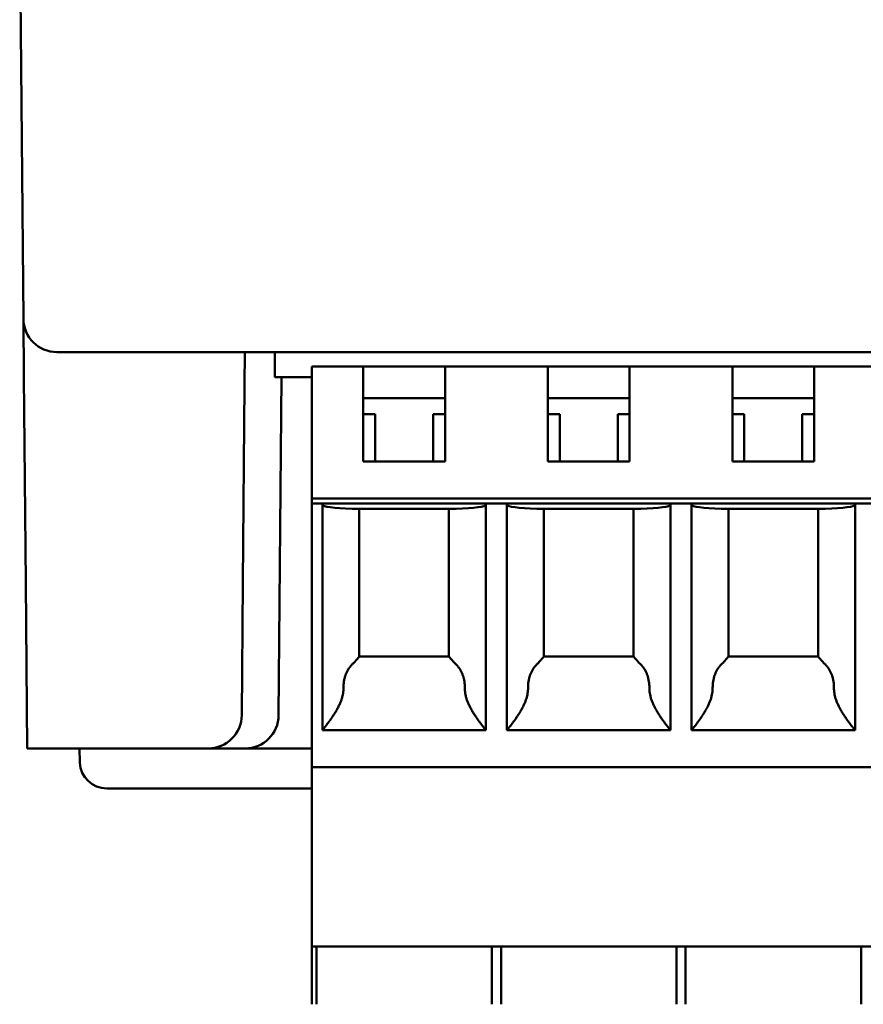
# Model space of a CAD drawing. Header units: inches. Extents: x 1.3 to 23.1, y 0.4 to 18.6.
# Tile 12 of 17: x 9.926 to 10.556, y 12.673 to 13.408. Entities that reach past the tile are written whole.
import ezdxf

# ---------------------------------------------------------------- set-up
doc = ezdxf.new("R2010")
doc.units = ezdxf.units.IN
doc.header["$LTSCALE"] = 0.8
doc.header["$MEASUREMENT"] = 0
doc.layers.add('Visible (ANSI)', color=7, linetype='Continuous', lineweight=50)

msp = doc.modelspace()

# ---------------------------------------------------------------- linework, layer by layer
at = {"layer": 'Visible (ANSI)'}
for p, q in [((9.9259, 13.50403), (9.92869, 13.18482)), ((9.92869, 13.18482), (9.92907, 13.14174)), ((9.97869, 13.16003), (9.95369, 13.16003)), ((9.97869, 13.16003), (11.13612, 13.16003)), ((10.09382, 13.13525), (10.09404, 13.16003)), ((10.11646, 13.16003), (10.11646, 13.14133)), ((10.14402, 13.1492), (10.1824, 13.1492)), ((10.14402, 13.1492), (10.14402, 13.13739)), ((10.1824, 13.1492), (10.24343, 13.1492)), ((10.1824, 13.13739), (10.1824, 13.1492)), ((10.24343, 13.1492), (10.3202, 13.1492)), ((10.24343, 13.1492), (10.24343, 13.13739)), ((10.3202, 13.1492), (10.38122, 13.1492)), ((10.3202, 13.13739), (10.3202, 13.1492)), ((10.45799, 13.1492), (10.38122, 13.1492)), ((10.38122, 13.1492), (10.38122, 13.13739)), ((10.45799, 13.1492), (10.51902, 13.1492)), ((10.45799, 13.13739), (10.45799, 13.1492)), ((10.51902, 13.1492), (10.56132, 13.1492)), ((10.51902, 13.1492), (10.51902, 13.13739)), ((9.93041, 12.98794), (9.92907, 13.14174)), ((10.11646, 13.14133), (10.14402, 13.14133)), ((10.11923, 12.88882), (10.12144, 13.14133)), ((10.14402, 13.05077), (10.14402, 13.13739)), ((10.1824, 13.07833), (10.1824, 13.13739)), ((10.24343, 13.13739), (10.24343, 13.07833)), ((10.3202, 13.07833), (10.3202, 13.13739)), ((10.38122, 13.13739), (10.38122, 13.07833)), ((10.45799, 13.07833), (10.45799, 13.13739)), ((10.51902, 13.13739), (10.51902, 13.07833)), ((10.09254, 12.98794), (10.09382, 13.13525)), ((10.24343, 13.12558), (10.1824, 13.12558)), ((10.38122, 13.12558), (10.3202, 13.12558)), ((10.51902, 13.12558), (10.45799, 13.12558)), ((10.19126, 13.11377), (10.1824, 13.11377)), ((10.19126, 13.11377), (10.19126, 13.07833)), ((10.24343, 13.11377), (10.23457, 13.11377)), ((10.23457, 13.07833), (10.23457, 13.11377)), ((10.32906, 13.11377), (10.3202, 13.11377)), ((10.32906, 13.11377), (10.32906, 13.07833)), ((10.38122, 13.11377), (10.37236, 13.11377)), ((10.37236, 13.07833), (10.37236, 13.11377)), ((10.46685, 13.11377), (10.45799, 13.11377)), ((10.46685, 13.11377), (10.46685, 13.07833)), ((10.51902, 13.11377), (10.51016, 13.11377)), ((10.51016, 13.07833), (10.51016, 13.11377)), ((10.24343, 13.07833), (10.1824, 13.07833)), ((10.38122, 13.07833), (10.3202, 13.07833)), ((10.51902, 13.07833), (10.45799, 13.07833)), ((10.14402, 13.04684), (10.14402, 13.05077)), ((10.14402, 13.05077), (10.56132, 13.05077)), ((10.14402, 12.85786), (10.14402, 13.04684)), ((10.15189, 13.04684), (10.14402, 13.04684)), ((10.15189, 13.04684), (10.27394, 13.04684)), ((10.15189, 12.87755), (10.15189, 13.04684)), ((10.25173, 13.0429), (10.1741, 13.0429)), ((10.17945, 13.0429), (10.17945, 12.93266)), ((10.24638, 12.93266), (10.24638, 13.0429)), ((10.28969, 13.04684), (10.27394, 13.04684)), ((10.27394, 13.04684), (10.27394, 12.87755)), ((10.28969, 13.04684), (10.41173, 13.04684)), ((10.28969, 12.87755), (10.28969, 13.04684)), ((10.38952, 13.0429), (10.3119, 13.0429)), ((10.31725, 13.0429), (10.31725, 12.93266)), ((10.38417, 12.93266), (10.38417, 13.0429)), ((10.42748, 13.04684), (10.41173, 13.04684)), ((10.41173, 13.04684), (10.41173, 12.87755)), ((10.42748, 13.04684), (10.54953, 13.04684)), ((10.42748, 12.87755), (10.42748, 13.04684)), ((10.52732, 13.0429), (10.44969, 13.0429)), ((10.45504, 13.0429), (10.45504, 12.93266)), ((10.52197, 12.93266), (10.52197, 13.0429)), ((10.56132, 13.04684), (10.54953, 13.04684)), ((10.54953, 13.04684), (10.54953, 12.87755)), ((9.93149, 12.86403), (9.93041, 12.98794)), ((10.09254, 12.98794), (10.09167, 12.88882)), ((10.17945, 12.93266), (10.24638, 12.93266)), ((10.31725, 12.93266), (10.38417, 12.93266)), ((10.45504, 12.93266), (10.52197, 12.93266)), ((10.27394, 12.87755), (10.15189, 12.87755)), ((10.41173, 12.87755), (10.28969, 12.87755)), ((10.54953, 12.87755), (10.42748, 12.87755)), ((9.93149, 12.86403), (10.06668, 12.86403)), ((9.97085, 12.85334), (9.97047, 12.86403)), ((10.06668, 12.86403), (10.09423, 12.86403)), ((10.09423, 12.86403), (10.14402, 12.86403)), ((10.14402, 12.85786), (10.14402, 12.84999)), ((10.14402, 12.84999), (10.14402, 12.71613)), ((10.56132, 12.84999), (10.14402, 12.84999)), ((10.14402, 12.83403), (9.99084, 12.83403)), ((10.14402, 12.67282), (10.14402, 12.71613)), ((10.56132, 12.71613), (10.14402, 12.71613)), ((10.14743, 12.67282), (10.14743, 12.71613)), ((10.2784, 12.71613), (10.2784, 12.67282)), ((10.28523, 12.71613), (10.28523, 12.67282)), ((10.41619, 12.71613), (10.41619, 12.67282)), ((10.42302, 12.71613), (10.42302, 12.67282)), ((10.55399, 12.71613), (10.55399, 12.67282))]:
    msp.add_line(p, q, dxfattribs=at)
for centre, radius, start, end in [((9.95369, 13.18503), 0.025, 180.5, 270), ((10.06668, 12.88903), 0.025, 270, 359.5), ((10.09423, 12.88903), 0.025, 270, 359.5), ((9.99084, 12.85403), 0.02, 182, 270)]:
    msp.add_arc(centre, radius, start, end, dxfattribs=at)
for centre, start_param, end_param in [((10.19126, 13.04585), 0, 1.11977), ((10.23457, 13.04585), 2.021823, 3.141593), ((10.32906, 13.04585), 0, 1.11977), ((10.37236, 13.04585), 2.021823, 3.141593), ((10.46685, 13.04585), 0, 1.11977), ((10.51016, 13.04585), 2.021823, 3.141593)]:
    msp.add_ellipse(centre, major_axis=(-0.03937, 0), ratio=0.083333, start_param=start_param, end_param=end_param, dxfattribs=at)
for points, knots in [([(10.17945, 12.93266), (10.17945, 12.93264), (10.17944, 12.93262), (10.17941, 12.93258), (10.17939, 12.93255), (10.17935, 12.9325), (10.1793, 12.93243), (10.17925, 12.93237), (10.17919, 12.93229), (10.17911, 12.9322), (10.17903, 12.93211), (10.17894, 12.932), (10.17883, 12.93188), (10.17872, 12.93176), (10.1786, 12.93162), (10.17846, 12.93146), (10.17832, 12.9313), (10.17816, 12.93113), (10.17799, 12.93093), (10.17781, 12.93073), (10.17762, 12.93052), (10.17741, 12.93028), (10.1772, 12.93004), (10.17697, 12.92978), (10.17673, 12.9295), (10.17649, 12.92922), (10.17624, 12.92892), (10.17598, 12.9286)], [0, 0, 0, 0, 0.111111, 0.111111, 0.111111, 0.222222, 0.222222, 0.222222, 0.333333, 0.333333, 0.333333, 0.444444, 0.444444, 0.444444, 0.555556, 0.555556, 0.555556, 0.666667, 0.666667, 0.666667, 0.777778, 0.777778, 0.777778, 0.888889, 0.888889, 0.888889, 1, 1, 1, 1]), ([(10.24985, 12.9286), (10.24959, 12.92892), (10.24934, 12.92922), (10.24909, 12.9295), (10.24885, 12.92978), (10.24863, 12.93004), (10.24842, 12.93028), (10.24821, 12.93052), (10.24802, 12.93073), (10.24784, 12.93093), (10.24767, 12.93113), (10.24751, 12.9313), (10.24737, 12.93146), (10.24723, 12.93162), (10.24711, 12.93176), (10.247, 12.93188), (10.24689, 12.932), (10.2468, 12.93211), (10.24672, 12.9322), (10.24664, 12.93229), (10.24658, 12.93237), (10.24653, 12.93243), (10.24648, 12.9325), (10.24644, 12.93255), (10.24642, 12.93258), (10.24639, 12.93262), (10.24638, 12.93264), (10.24638, 12.93266)], [0, 0, 0, 0, 0.111111, 0.111111, 0.111111, 0.222222, 0.222222, 0.222222, 0.333333, 0.333333, 0.333333, 0.444444, 0.444444, 0.444444, 0.555556, 0.555556, 0.555556, 0.666667, 0.666667, 0.666667, 0.777778, 0.777778, 0.777778, 0.888889, 0.888889, 0.888889, 1, 1, 1, 1]), ([(10.31725, 12.93266), (10.31725, 12.93264), (10.31723, 12.93262), (10.31721, 12.93258), (10.31718, 12.93255), (10.31715, 12.9325), (10.3171, 12.93243), (10.31704, 12.93237), (10.31698, 12.93229), (10.3169, 12.9322), (10.31682, 12.93211), (10.31673, 12.932), (10.31663, 12.93188), (10.31652, 12.93176), (10.31639, 12.93162), (10.31625, 12.93146), (10.31611, 12.9313), (10.31596, 12.93113), (10.31578, 12.93093), (10.31561, 12.93073), (10.31542, 12.93052), (10.31521, 12.93028), (10.315, 12.93004), (10.31477, 12.92978), (10.31453, 12.9295), (10.31429, 12.92922), (10.31404, 12.92892), (10.31377, 12.9286)], [0, 0, 0, 0, 0.111111, 0.111111, 0.111111, 0.222222, 0.222222, 0.222222, 0.333333, 0.333333, 0.333333, 0.444444, 0.444444, 0.444444, 0.555556, 0.555556, 0.555556, 0.666667, 0.666667, 0.666667, 0.777778, 0.777778, 0.777778, 0.888889, 0.888889, 0.888889, 1, 1, 1, 1]), ([(10.38765, 12.9286), (10.38738, 12.92892), (10.38713, 12.92922), (10.38689, 12.9295), (10.38665, 12.92978), (10.38642, 12.93004), (10.38621, 12.93028), (10.386, 12.93052), (10.38581, 12.93073), (10.38564, 12.93093), (10.38546, 12.93113), (10.38531, 12.9313), (10.38517, 12.93146), (10.38503, 12.93162), (10.3849, 12.93176), (10.38479, 12.93188), (10.38469, 12.932), (10.38459, 12.93211), (10.38452, 12.9322), (10.38444, 12.93229), (10.38438, 12.93237), (10.38432, 12.93243), (10.38427, 12.9325), (10.38424, 12.93255), (10.38421, 12.93258), (10.38419, 12.93262), (10.38417, 12.93264), (10.38417, 12.93266)], [0, 0, 0, 0, 0.111111, 0.111111, 0.111111, 0.222222, 0.222222, 0.222222, 0.333333, 0.333333, 0.333333, 0.444444, 0.444444, 0.444444, 0.555556, 0.555556, 0.555556, 0.666667, 0.666667, 0.666667, 0.777778, 0.777778, 0.777778, 0.888889, 0.888889, 0.888889, 1, 1, 1, 1]), ([(10.45504, 12.93266), (10.45504, 12.93264), (10.45503, 12.93262), (10.455, 12.93258), (10.45498, 12.93255), (10.45494, 12.9325), (10.45489, 12.93243), (10.45484, 12.93237), (10.45478, 12.93229), (10.4547, 12.9322), (10.45462, 12.93211), (10.45453, 12.932), (10.45442, 12.93188), (10.45431, 12.93176), (10.45419, 12.93162), (10.45405, 12.93146), (10.45391, 12.9313), (10.45375, 12.93113), (10.45358, 12.93093), (10.4534, 12.93073), (10.45321, 12.93052), (10.453, 12.93028), (10.45279, 12.93004), (10.45257, 12.92978), (10.45232, 12.9295), (10.45208, 12.92922), (10.45183, 12.92892), (10.45157, 12.9286)], [0, 0, 0, 0, 0.111111, 0.111111, 0.111111, 0.222222, 0.222222, 0.222222, 0.333333, 0.333333, 0.333333, 0.444444, 0.444444, 0.444444, 0.555556, 0.555556, 0.555556, 0.666667, 0.666667, 0.666667, 0.777778, 0.777778, 0.777778, 0.888889, 0.888889, 0.888889, 1, 1, 1, 1]), ([(10.52544, 12.9286), (10.52518, 12.92892), (10.52493, 12.92922), (10.52469, 12.9295), (10.52444, 12.92978), (10.52422, 12.93004), (10.52401, 12.93028), (10.5238, 12.93052), (10.52361, 12.93073), (10.52343, 12.93093), (10.52326, 12.93113), (10.5231, 12.9313), (10.52296, 12.93146), (10.52282, 12.93162), (10.5227, 12.93176), (10.52259, 12.93188), (10.52248, 12.932), (10.52239, 12.93211), (10.52231, 12.9322), (10.52223, 12.93229), (10.52217, 12.93237), (10.52212, 12.93243), (10.52207, 12.9325), (10.52203, 12.93255), (10.52201, 12.93258), (10.52198, 12.93262), (10.52197, 12.93264), (10.52197, 12.93266)], [0, 0, 0, 0, 0.111111, 0.111111, 0.111111, 0.222222, 0.222222, 0.222222, 0.333333, 0.333333, 0.333333, 0.444444, 0.444444, 0.444444, 0.555556, 0.555556, 0.555556, 0.666667, 0.666667, 0.666667, 0.777778, 0.777778, 0.777778, 0.888889, 0.888889, 0.888889, 1, 1, 1, 1]), ([(10.17486, 12.92742), (10.17433, 12.92695), (10.17383, 12.92645), (10.17336, 12.92592), (10.17289, 12.92539), (10.17244, 12.92484), (10.17203, 12.92426), (10.17161, 12.92368), (10.17122, 12.92308), (10.17086, 12.92245), (10.1705, 12.92182), (10.17017, 12.92117), (10.16987, 12.9205), (10.16957, 12.91983), (10.1693, 12.91913), (10.16905, 12.91842), (10.16881, 12.91771), (10.1686, 12.91698), (10.16842, 12.91623), (10.16824, 12.91549), (10.16809, 12.91473), (10.16797, 12.91396), (10.16785, 12.91319), (10.16777, 12.91241), (10.16771, 12.91162), (10.16765, 12.91084), (10.16763, 12.91006), (10.16764, 12.90926)], [0, 0, 0, 0, 0.111111, 0.111111, 0.111111, 0.222222, 0.222222, 0.222222, 0.333333, 0.333333, 0.333333, 0.444444, 0.444444, 0.444444, 0.555556, 0.555556, 0.555556, 0.666667, 0.666667, 0.666667, 0.777778, 0.777778, 0.777778, 0.888889, 0.888889, 0.888889, 1, 1, 1, 1]), ([(10.25097, 12.92742), (10.2515, 12.92695), (10.252, 12.92645), (10.25247, 12.92592), (10.25294, 12.92539), (10.25339, 12.92484), (10.2538, 12.92426), (10.25422, 12.92368), (10.25461, 12.92308), (10.25497, 12.92245), (10.25533, 12.92182), (10.25566, 12.92117), (10.25596, 12.9205), (10.25626, 12.91983), (10.25653, 12.91913), (10.25678, 12.91842), (10.25702, 12.91771), (10.25723, 12.91698), (10.25741, 12.91623), (10.25759, 12.91549), (10.25774, 12.91473), (10.25786, 12.91396), (10.25798, 12.91319), (10.25806, 12.91241), (10.25812, 12.91162), (10.25817, 12.91084), (10.2582, 12.91005), (10.25819, 12.90926)], [0, 0, 0, 0, 0.111111, 0.111111, 0.111111, 0.222222, 0.222222, 0.222222, 0.333333, 0.333333, 0.333333, 0.444444, 0.444444, 0.444444, 0.555556, 0.555556, 0.555556, 0.666667, 0.666667, 0.666667, 0.777778, 0.777778, 0.777778, 0.888889, 0.888889, 0.888889, 1, 1, 1, 1]), ([(10.31265, 12.92742), (10.31212, 12.92695), (10.31163, 12.92645), (10.31115, 12.92592), (10.31068, 12.92539), (10.31024, 12.92484), (10.30982, 12.92426), (10.3094, 12.92368), (10.30902, 12.92308), (10.30866, 12.92245), (10.3083, 12.92182), (10.30796, 12.92117), (10.30766, 12.9205), (10.30736, 12.91983), (10.30709, 12.91913), (10.30685, 12.91842), (10.30661, 12.91771), (10.3064, 12.91698), (10.30622, 12.91623), (10.30604, 12.91549), (10.30589, 12.91473), (10.30577, 12.91396), (10.30565, 12.91319), (10.30556, 12.91241), (10.30551, 12.91162), (10.30545, 12.91084), (10.30543, 12.91006), (10.30543, 12.90926)], [0, 0, 0, 0, 0.111111, 0.111111, 0.111111, 0.222222, 0.222222, 0.222222, 0.333333, 0.333333, 0.333333, 0.444444, 0.444444, 0.444444, 0.555556, 0.555556, 0.555556, 0.666667, 0.666667, 0.666667, 0.777778, 0.777778, 0.777778, 0.888889, 0.888889, 0.888889, 1, 1, 1, 1]), ([(10.38877, 12.92742), (10.38929, 12.92695), (10.38979, 12.92645), (10.39027, 12.92592), (10.39074, 12.92539), (10.39118, 12.92484), (10.3916, 12.92426), (10.39202, 12.92368), (10.3924, 12.92308), (10.39276, 12.92245), (10.39312, 12.92182), (10.39345, 12.92117), (10.39376, 12.9205), (10.39406, 12.91983), (10.39433, 12.91913), (10.39457, 12.91842), (10.39481, 12.91771), (10.39502, 12.91698), (10.3952, 12.91623), (10.39538, 12.91549), (10.39553, 12.91473), (10.39565, 12.91396), (10.39577, 12.91319), (10.39586, 12.91241), (10.39591, 12.91162), (10.39597, 12.91084), (10.39599, 12.91005), (10.39599, 12.90926)], [0, 0, 0, 0, 0.111111, 0.111111, 0.111111, 0.222222, 0.222222, 0.222222, 0.333333, 0.333333, 0.333333, 0.444444, 0.444444, 0.444444, 0.555556, 0.555556, 0.555556, 0.666667, 0.666667, 0.666667, 0.777778, 0.777778, 0.777778, 0.888889, 0.888889, 0.888889, 1, 1, 1, 1]), ([(10.45045, 12.92742), (10.44992, 12.92695), (10.44942, 12.92645), (10.44895, 12.92592), (10.44848, 12.92539), (10.44803, 12.92484), (10.44762, 12.92426), (10.4472, 12.92368), (10.44681, 12.92308), (10.44645, 12.92245), (10.44609, 12.92182), (10.44576, 12.92117), (10.44546, 12.9205), (10.44516, 12.91983), (10.44489, 12.91913), (10.44464, 12.91842), (10.4444, 12.91771), (10.44419, 12.91698), (10.44401, 12.91623), (10.44383, 12.91549), (10.44368, 12.91473), (10.44356, 12.91396), (10.44344, 12.91319), (10.44336, 12.91241), (10.4433, 12.91162), (10.44325, 12.91084), (10.44322, 12.91006), (10.44323, 12.90926)], [0, 0, 0, 0, 0.111111, 0.111111, 0.111111, 0.222222, 0.222222, 0.222222, 0.333333, 0.333333, 0.333333, 0.444444, 0.444444, 0.444444, 0.555556, 0.555556, 0.555556, 0.666667, 0.666667, 0.666667, 0.777778, 0.777778, 0.777778, 0.888889, 0.888889, 0.888889, 1, 1, 1, 1]), ([(10.52656, 12.92742), (10.52709, 12.92695), (10.52759, 12.92645), (10.52806, 12.92592), (10.52853, 12.92539), (10.52898, 12.92484), (10.52939, 12.92426), (10.52981, 12.92368), (10.5302, 12.92308), (10.53056, 12.92245), (10.53092, 12.92182), (10.53125, 12.92117), (10.53155, 12.9205), (10.53185, 12.91983), (10.53212, 12.91913), (10.53237, 12.91842), (10.53261, 12.91771), (10.53282, 12.91698), (10.533, 12.91623), (10.53318, 12.91549), (10.53333, 12.91473), (10.53345, 12.91396), (10.53357, 12.91319), (10.53365, 12.91241), (10.53371, 12.91162), (10.53376, 12.91084), (10.53379, 12.91005), (10.53378, 12.90926)], [0, 0, 0, 0, 0.111111, 0.111111, 0.111111, 0.222222, 0.222222, 0.222222, 0.333333, 0.333333, 0.333333, 0.444444, 0.444444, 0.444444, 0.555556, 0.555556, 0.555556, 0.666667, 0.666667, 0.666667, 0.777778, 0.777778, 0.777778, 0.888889, 0.888889, 0.888889, 1, 1, 1, 1]), ([(10.16764, 12.90926), (10.16764, 12.9086), (10.16762, 12.90792), (10.16757, 12.90725), (10.16752, 12.90657), (10.16744, 12.90589), (10.16733, 12.90519), (10.16722, 12.9045), (10.16707, 12.90379), (10.16689, 12.90306), (10.16672, 12.90234), (10.1665, 12.90159), (10.16625, 12.90082), (10.166, 12.90005), (10.1657, 12.89926), (10.16537, 12.89844), (10.16504, 12.89763), (10.16466, 12.89679), (10.16425, 12.89593), (10.16383, 12.89508), (10.16338, 12.89421), (10.1629, 12.89335), (10.16242, 12.89248), (10.16192, 12.89162), (10.16141, 12.89079), (10.16089, 12.88995), (10.16038, 12.88914), (10.15986, 12.88836), (10.15935, 12.88759), (10.15885, 12.88685), (10.15837, 12.88616), (10.15789, 12.88547), (10.15743, 12.88482), (10.157, 12.88422), (10.15656, 12.88362), (10.15615, 12.88307), (10.15577, 12.88256), (10.15539, 12.88205), (10.15504, 12.88158), (10.15472, 12.88116), (10.1544, 12.88074), (10.1541, 12.88036), (10.15384, 12.88001), (10.15357, 12.87967), (10.15333, 12.87937), (10.15313, 12.8791), (10.15292, 12.87884), (10.15273, 12.87861), (10.15258, 12.87841), (10.15243, 12.87822), (10.1523, 12.87806), (10.1522, 12.87793), (10.15209, 12.8778), (10.15202, 12.8777), (10.15197, 12.87764), (10.15192, 12.87758), (10.15189, 12.87755), (10.15189, 12.87755)], [0, 0, 0, 0, 0.052632, 0.052632, 0.052632, 0.105263, 0.105263, 0.105263, 0.157895, 0.157895, 0.157895, 0.210526, 0.210526, 0.210526, 0.263158, 0.263158, 0.263158, 0.315789, 0.315789, 0.315789, 0.368421, 0.368421, 0.368421, 0.421053, 0.421053, 0.421053, 0.473684, 0.473684, 0.473684, 0.526316, 0.526316, 0.526316, 0.578947, 0.578947, 0.578947, 0.631579, 0.631579, 0.631579, 0.684211, 0.684211, 0.684211, 0.736842, 0.736842, 0.736842, 0.789474, 0.789474, 0.789474, 0.842105, 0.842105, 0.842105, 0.894737, 0.894737, 0.894737, 0.947368, 0.947368, 0.947368, 1, 1, 1, 1]), ([(10.25819, 12.90926), (10.25818, 12.9086), (10.25821, 12.90792), (10.25826, 12.90725), (10.25831, 12.90657), (10.25839, 12.90589), (10.2585, 12.90519), (10.25861, 12.9045), (10.25876, 12.90379), (10.25893, 12.90306), (10.25911, 12.90234), (10.25933, 12.90159), (10.25958, 12.90082), (10.25983, 12.90005), (10.26012, 12.89926), (10.26046, 12.89844), (10.26079, 12.89763), (10.26117, 12.89679), (10.26158, 12.89593), (10.262, 12.89508), (10.26245, 12.89421), (10.26293, 12.89335), (10.26341, 12.89248), (10.26391, 12.89162), (10.26442, 12.89079), (10.26493, 12.88995), (10.26545, 12.88914), (10.26596, 12.88836), (10.26647, 12.88759), (10.26698, 12.88685), (10.26746, 12.88616), (10.26794, 12.88547), (10.2684, 12.88482), (10.26883, 12.88422), (10.26927, 12.88362), (10.26968, 12.88307), (10.27006, 12.88256), (10.27044, 12.88205), (10.27079, 12.88158), (10.27111, 12.88116), (10.27143, 12.88074), (10.27173, 12.88036), (10.27199, 12.88001), (10.27226, 12.87967), (10.27249, 12.87937), (10.2727, 12.8791), (10.27291, 12.87884), (10.27309, 12.87861), (10.27325, 12.87841), (10.2734, 12.87822), (10.27353, 12.87806), (10.27363, 12.87793), (10.27374, 12.8778), (10.27381, 12.8777), (10.27386, 12.87764), (10.27391, 12.87758), (10.27394, 12.87755), (10.27394, 12.87755)], [0, 0, 0, 0, 0.052632, 0.052632, 0.052632, 0.105263, 0.105263, 0.105263, 0.157895, 0.157895, 0.157895, 0.210526, 0.210526, 0.210526, 0.263158, 0.263158, 0.263158, 0.315789, 0.315789, 0.315789, 0.368421, 0.368421, 0.368421, 0.421053, 0.421053, 0.421053, 0.473684, 0.473684, 0.473684, 0.526316, 0.526316, 0.526316, 0.578947, 0.578947, 0.578947, 0.631579, 0.631579, 0.631579, 0.684211, 0.684211, 0.684211, 0.736842, 0.736842, 0.736842, 0.789474, 0.789474, 0.789474, 0.842105, 0.842105, 0.842105, 0.894737, 0.894737, 0.894737, 0.947368, 0.947368, 0.947368, 1, 1, 1, 1]), ([(10.30543, 12.90926), (10.30544, 12.9086), (10.30542, 12.90792), (10.30537, 12.90725), (10.30531, 12.90657), (10.30523, 12.90589), (10.30512, 12.90519), (10.30501, 12.9045), (10.30487, 12.90379), (10.30469, 12.90306), (10.30451, 12.90234), (10.3043, 12.90159), (10.30404, 12.90082), (10.30379, 12.90005), (10.3035, 12.89926), (10.30317, 12.89844), (10.30283, 12.89763), (10.30245, 12.89679), (10.30204, 12.89593), (10.30163, 12.89508), (10.30117, 12.89421), (10.3007, 12.89335), (10.30022, 12.89248), (10.29971, 12.89162), (10.2992, 12.89079), (10.29869, 12.88995), (10.29817, 12.88914), (10.29766, 12.88836), (10.29715, 12.88759), (10.29665, 12.88685), (10.29617, 12.88616), (10.29569, 12.88547), (10.29523, 12.88482), (10.29479, 12.88422), (10.29436, 12.88362), (10.29395, 12.88307), (10.29357, 12.88256), (10.29319, 12.88205), (10.29284, 12.88158), (10.29251, 12.88116), (10.29219, 12.88074), (10.2919, 12.88036), (10.29163, 12.88001), (10.29137, 12.87967), (10.29113, 12.87937), (10.29092, 12.8791), (10.29071, 12.87884), (10.29053, 12.87861), (10.29038, 12.87841), (10.29022, 12.87822), (10.29009, 12.87806), (10.28999, 12.87793), (10.28989, 12.8778), (10.28981, 12.8777), (10.28976, 12.87764), (10.28971, 12.87758), (10.28969, 12.87755), (10.28969, 12.87755)], [0, 0, 0, 0, 0.052632, 0.052632, 0.052632, 0.105263, 0.105263, 0.105263, 0.157895, 0.157895, 0.157895, 0.210526, 0.210526, 0.210526, 0.263158, 0.263158, 0.263158, 0.315789, 0.315789, 0.315789, 0.368421, 0.368421, 0.368421, 0.421053, 0.421053, 0.421053, 0.473684, 0.473684, 0.473684, 0.526316, 0.526316, 0.526316, 0.578947, 0.578947, 0.578947, 0.631579, 0.631579, 0.631579, 0.684211, 0.684211, 0.684211, 0.736842, 0.736842, 0.736842, 0.789474, 0.789474, 0.789474, 0.842105, 0.842105, 0.842105, 0.894737, 0.894737, 0.894737, 0.947368, 0.947368, 0.947368, 1, 1, 1, 1]), ([(10.39599, 12.90926), (10.39598, 12.9086), (10.396, 12.90792), (10.39605, 12.90725), (10.3961, 12.90657), (10.39619, 12.90589), (10.3963, 12.90519), (10.39641, 12.9045), (10.39655, 12.90379), (10.39673, 12.90306), (10.39691, 12.90234), (10.39712, 12.90159), (10.39737, 12.90082), (10.39763, 12.90005), (10.39792, 12.89926), (10.39825, 12.89844), (10.39859, 12.89763), (10.39896, 12.89679), (10.39938, 12.89593), (10.39979, 12.89508), (10.40025, 12.89421), (10.40072, 12.89335), (10.4012, 12.89248), (10.40171, 12.89162), (10.40222, 12.89079), (10.40273, 12.88995), (10.40325, 12.88914), (10.40376, 12.88836), (10.40427, 12.88759), (10.40477, 12.88685), (10.40525, 12.88616), (10.40573, 12.88547), (10.40619, 12.88482), (10.40663, 12.88422), (10.40706, 12.88362), (10.40747, 12.88307), (10.40785, 12.88256), (10.40823, 12.88205), (10.40858, 12.88158), (10.40891, 12.88116), (10.40923, 12.88074), (10.40952, 12.88036), (10.40979, 12.88001), (10.41005, 12.87967), (10.41029, 12.87937), (10.4105, 12.8791), (10.41071, 12.87884), (10.41089, 12.87861), (10.41104, 12.87841), (10.4112, 12.87822), (10.41133, 12.87806), (10.41143, 12.87793), (10.41153, 12.8778), (10.41161, 12.8777), (10.41166, 12.87764), (10.41171, 12.87758), (10.41173, 12.87755), (10.41173, 12.87755)], [0, 0, 0, 0, 0.052632, 0.052632, 0.052632, 0.105263, 0.105263, 0.105263, 0.157895, 0.157895, 0.157895, 0.210526, 0.210526, 0.210526, 0.263158, 0.263158, 0.263158, 0.315789, 0.315789, 0.315789, 0.368421, 0.368421, 0.368421, 0.421053, 0.421053, 0.421053, 0.473684, 0.473684, 0.473684, 0.526316, 0.526316, 0.526316, 0.578947, 0.578947, 0.578947, 0.631579, 0.631579, 0.631579, 0.684211, 0.684211, 0.684211, 0.736842, 0.736842, 0.736842, 0.789474, 0.789474, 0.789474, 0.842105, 0.842105, 0.842105, 0.894737, 0.894737, 0.894737, 0.947368, 0.947368, 0.947368, 1, 1, 1, 1]), ([(10.44323, 12.90926), (10.44323, 12.9086), (10.44321, 12.90792), (10.44316, 12.90725), (10.44311, 12.90657), (10.44303, 12.90589), (10.44292, 12.90519), (10.44281, 12.9045), (10.44266, 12.90379), (10.44248, 12.90306), (10.44231, 12.90234), (10.44209, 12.90159), (10.44184, 12.90082), (10.44159, 12.90005), (10.44129, 12.89926), (10.44096, 12.89844), (10.44063, 12.89763), (10.44025, 12.89679), (10.43984, 12.89593), (10.43942, 12.89508), (10.43897, 12.89421), (10.43849, 12.89335), (10.43801, 12.89248), (10.43751, 12.89162), (10.437, 12.89079), (10.43649, 12.88995), (10.43597, 12.88914), (10.43546, 12.88836), (10.43495, 12.88759), (10.43444, 12.88685), (10.43396, 12.88616), (10.43348, 12.88547), (10.43302, 12.88482), (10.43259, 12.88422), (10.43215, 12.88362), (10.43174, 12.88307), (10.43136, 12.88256), (10.43098, 12.88205), (10.43063, 12.88158), (10.43031, 12.88116), (10.42999, 12.88074), (10.42969, 12.88036), (10.42943, 12.88001), (10.42916, 12.87967), (10.42892, 12.87937), (10.42872, 12.8791), (10.42851, 12.87884), (10.42833, 12.87861), (10.42817, 12.87841), (10.42802, 12.87822), (10.42789, 12.87806), (10.42779, 12.87793), (10.42768, 12.8778), (10.42761, 12.8777), (10.42756, 12.87764), (10.42751, 12.87758), (10.42748, 12.87755), (10.42748, 12.87755)], [0, 0, 0, 0, 0.052632, 0.052632, 0.052632, 0.105263, 0.105263, 0.105263, 0.157895, 0.157895, 0.157895, 0.210526, 0.210526, 0.210526, 0.263158, 0.263158, 0.263158, 0.315789, 0.315789, 0.315789, 0.368421, 0.368421, 0.368421, 0.421053, 0.421053, 0.421053, 0.473684, 0.473684, 0.473684, 0.526316, 0.526316, 0.526316, 0.578947, 0.578947, 0.578947, 0.631579, 0.631579, 0.631579, 0.684211, 0.684211, 0.684211, 0.736842, 0.736842, 0.736842, 0.789474, 0.789474, 0.789474, 0.842105, 0.842105, 0.842105, 0.894737, 0.894737, 0.894737, 0.947368, 0.947368, 0.947368, 1, 1, 1, 1]), ([(10.53378, 12.90926), (10.53378, 12.9086), (10.5338, 12.90792), (10.53385, 12.90725), (10.5339, 12.90657), (10.53398, 12.90589), (10.53409, 12.90519), (10.5342, 12.9045), (10.53435, 12.90379), (10.53453, 12.90306), (10.5347, 12.90234), (10.53492, 12.90159), (10.53517, 12.90082), (10.53542, 12.90005), (10.53572, 12.89926), (10.53605, 12.89844), (10.53638, 12.89763), (10.53676, 12.89679), (10.53717, 12.89593), (10.53759, 12.89508), (10.53804, 12.89421), (10.53852, 12.89335), (10.539, 12.89248), (10.5395, 12.89162), (10.54001, 12.89079), (10.54052, 12.88995), (10.54104, 12.88914), (10.54155, 12.88836), (10.54206, 12.88759), (10.54257, 12.88685), (10.54305, 12.88616), (10.54353, 12.88547), (10.54399, 12.88482), (10.54442, 12.88422), (10.54486, 12.88362), (10.54527, 12.88307), (10.54565, 12.88256), (10.54603, 12.88205), (10.54638, 12.88158), (10.5467, 12.88116), (10.54702, 12.88074), (10.54732, 12.88036), (10.54758, 12.88001), (10.54785, 12.87967), (10.54809, 12.87937), (10.54829, 12.8791), (10.5485, 12.87884), (10.54868, 12.87861), (10.54884, 12.87841), (10.54899, 12.87822), (10.54912, 12.87806), (10.54922, 12.87793), (10.54933, 12.8778), (10.5494, 12.8777), (10.54945, 12.87764), (10.5495, 12.87758), (10.54953, 12.87755), (10.54953, 12.87755)], [0, 0, 0, 0, 0.052632, 0.052632, 0.052632, 0.105263, 0.105263, 0.105263, 0.157895, 0.157895, 0.157895, 0.210526, 0.210526, 0.210526, 0.263158, 0.263158, 0.263158, 0.315789, 0.315789, 0.315789, 0.368421, 0.368421, 0.368421, 0.421053, 0.421053, 0.421053, 0.473684, 0.473684, 0.473684, 0.526316, 0.526316, 0.526316, 0.578947, 0.578947, 0.578947, 0.631579, 0.631579, 0.631579, 0.684211, 0.684211, 0.684211, 0.736842, 0.736842, 0.736842, 0.789474, 0.789474, 0.789474, 0.842105, 0.842105, 0.842105, 0.894737, 0.894737, 0.894737, 0.947368, 0.947368, 0.947368, 1, 1, 1, 1])]:
    msp.add_open_spline(points, degree=3, knots=knots, dxfattribs=at)
for points in [[(10.17598, 12.9286), (10.17564, 12.92819), (10.17526, 12.92779), (10.17486, 12.92742)], [(10.24985, 12.9286), (10.25019, 12.92819), (10.25057, 12.92779), (10.25097, 12.92742)], [(10.31377, 12.9286), (10.31343, 12.92819), (10.31306, 12.92779), (10.31265, 12.92742)], [(10.38765, 12.9286), (10.38799, 12.92819), (10.38836, 12.92779), (10.38877, 12.92742)], [(10.45157, 12.9286), (10.45123, 12.92819), (10.45085, 12.92779), (10.45045, 12.92742)], [(10.52544, 12.9286), (10.52578, 12.92819), (10.52616, 12.92779), (10.52656, 12.92742)]]:
    msp.add_open_spline(points, degree=3, dxfattribs=at)

doc.saveas('drawing.dxf')
